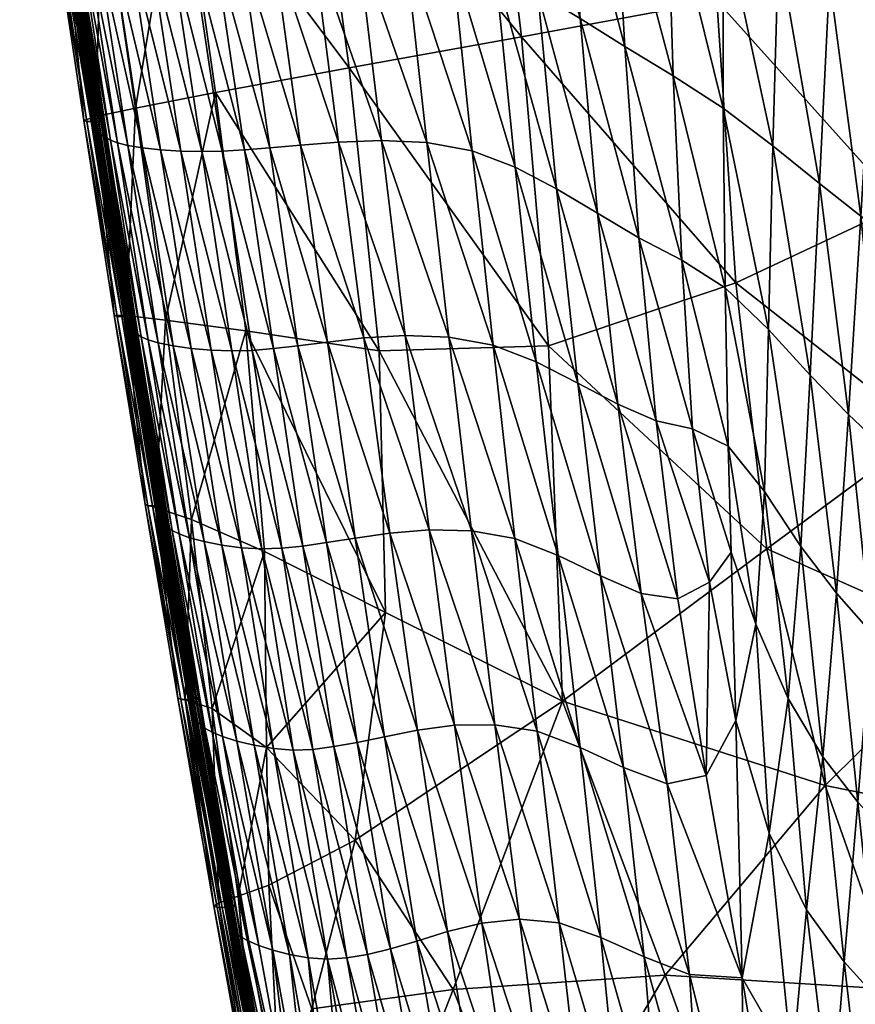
# Model space of a CAD drawing. Header units: inches. Extents: x 10898 to 11547, y 1182 to 1799.
# Tile 11 of 101: x 10914 to 11000, y 1345 to 1447. Entities that reach past the tile are written whole.
import ezdxf

# ---------------------------------------------------------------- set-up
doc = ezdxf.new("R2010")
doc.units = ezdxf.units.IN
doc.header["$MEASUREMENT"] = 0
doc.layers.get('0').update_dxf_attribs({"true_color": 0x9a9ae5})

msp = doc.modelspace()

# ---------------------------------------------------------------- meshes
at = {"color": 146, "true_color": 0x086e86}
mesh = msp.add_polyface(dxfattribs=at)
corners = [(10921.99, 1455.3, 556.52), (10917.58, 1477.72, 565.32), (10920.91, 1455.59, 554.63), (10916.83, 1478.09, 563.59), (10920.19, 1455.9, 552.84), (10915.94, 1478.77, 560.5), (10919.38, 1456.46, 549.72), (10919.71, 1456.2, 551.2), (10916.31, 1478.45, 561.97), (10926.38, 1476.48, 573.57), (10929.66, 1454.64, 563.69), (10931.82, 1454.62, 564.77), (10928.59, 1476.33, 574.55), (10934.16, 1454.66, 565.33), (10924.17, 1476.65, 572.24), (10927.48, 1454.72, 562.21), (10922.08, 1476.85, 570.66), (10925.39, 1454.86, 560.44), (10918.68, 1477.38, 567.11), (10923.52, 1455.06, 558.5), (10920.22, 1477.09, 568.92), (10919.57, 1458.34, 543.02), (10922.83, 1436.49, 533.01), (10919.57, 1458.22, 543.14), (10922.62, 1436.35, 533.03), (10919.36, 1458.05, 543.15), (10916.24, 1481.28, 553.9), (10916.23, 1481.13, 554), (10922.03, 1436.01, 533.17), (10918.73, 1457.63, 543.28), (10919.04, 1457.84, 543.16), (10915.69, 1480.63, 554), (10922.32, 1436.18, 533.04), (10916.01, 1480.9, 554), (10915.61, 1479.01, 559.23), (10919.07, 1456.64, 548.45), (10922.42, 1435.23, 538.31), (10918.81, 1456.79, 547.35), (10915.34, 1479.21, 558.13), (10918.46, 1457.01, 545.54), (10921.97, 1435.45, 536.27), (10918.6, 1456.9, 546.39), (10922.17, 1435.35, 537.22), (10915, 1479.53, 556.32), (10915.13, 1479.37, 557.17), (10930.62, 1465.39, 472.76), (10926.03, 1437.91, 501.39), (10922.59, 1461.28, 512.81), (10921.94, 1437.02, 522.62), (10918.62, 1459.16, 533.15), (10918.73, 1484.7, 526.79), (10921, 1436.53, 530.79), (10917.73, 1458.31, 541), (10917.44, 1458.38, 540.36), (10914.08, 1481.29, 551.33), (10920.71, 1436.62, 530.13), (10915.14, 1482.18, 544.88), (10921.83, 1435.53, 535.42), (10918.39, 1457.13, 544.77), (10914.95, 1479.7, 555.56), (10921.75, 1435.63, 534.66), (10918.41, 1457.28, 544.11), (10914.99, 1479.9, 554.91), (10921.84, 1435.86, 533.5), (10918.52, 1457.44, 543.61), (10921.75, 1435.74, 534), (10915.36, 1480.36, 554.1), (10915.13, 1480.11, 554.42), (10921.48, 1436.51, 531.45), (10918.22, 1458.31, 541.63), (10922.03, 1436.55, 532.05), (10918.77, 1458.34, 542.22), (10914.38, 1481.25, 551.96), (10914.88, 1481.27, 552.58), (10922.83, 1436.57, 532.89), (10919.27, 1458.36, 542.7), (10915.93, 1481.33, 553.6), (10922.52, 1436.58, 532.55), (10915.44, 1481.31, 553.15)]
mesh.append_faces([[corners[k] for k in face] for face in [(0, 1, 2), (2, 3, 4), (5, 6, 7), (8, 7, 4), (9, 10, 11), (12, 11, 13), (10, 14, 15), (15, 16, 17), (18, 0, 19), (20, 19, 17), (21, 22, 23), (23, 24, 25), (26, 21, 23), (27, 23, 25), (28, 29, 30), (29, 31, 30), (32, 30, 25), (30, 33, 25), (6, 34, 35), (36, 35, 37), (35, 38, 37), (39, 40, 41), (41, 42, 37), (43, 39, 41), (44, 41, 37), (45, 46, 47), (47, 48, 49), (50, 47, 49), (51, 52, 53), (52, 54, 53), (55, 53, 49), (53, 56, 49), (57, 39, 58), (39, 59, 58), (60, 58, 61), (58, 62, 61), (29, 63, 64), (64, 65, 61), (66, 29, 64), (67, 64, 61), (52, 68, 69), (69, 70, 71), (72, 52, 69), (73, 69, 71), (74, 21, 75), (21, 76, 75), (77, 75, 71), (75, 78, 71)]], dxfattribs={"color": 146})
mesh = msp.add_polyface(dxfattribs=at)
corners = [(10996.7, 1430.1, 487.44), (10997.75, 1451.2, 488.21), (10992.46, 1454.44, 499.1), (10991.89, 1434.01, 496.87), (10986.75, 1457.9, 511.06), (10986.77, 1437.9, 507.05), (10998.96, 1472.8, 488.68), (10993.21, 1475.47, 501.11), (10986.93, 1478.51, 514.91), (10980.54, 1481.69, 528.74), (10980.96, 1461.29, 523.06), (10976.61, 1444.27, 526.64), (10982.48, 1422.2, 511.21), (10981.6, 1441.25, 517.17), (10986.96, 1419.32, 502.99), (10975.42, 1464.5, 534.08), (11011.23, 1419.48, 463.42), (11012.64, 1442.93, 462.36), (11009.59, 1444.37, 466.86), (11008.15, 1421.43, 467.79), (11006.18, 1446.2, 472.43), (11004.75, 1423.84, 473.11), (11014.18, 1467.19, 460.82), (11011.16, 1467.98, 465.48), (11007.75, 1469.13, 471.34), (11002.28, 1448.46, 479.43), (11003.74, 1470.71, 478.91), (11000.97, 1426.72, 479.59), (11004.1, 1452.26, 109.8), (10986.11, 1448.98, 199.97), (10983.91, 1478.42, 212.19), (10965.92, 1445.28, 301.31), (10962.03, 1477.71, 318.16), (11005.12, 1427.82, 107.78), (10988.06, 1419.85, 195.95), (11015.26, 1454.21, 54.22), (11015.72, 1432.65, 53.42), (10978.06, 1424.49, 519.06), (10972, 1447.17, 534.85), (10973.78, 1427.04, 526.42), (10970.48, 1467.44, 543.14), (10967.61, 1449.81, 541.91), (11003.92, 1476.95, 115.91), (11015.48, 1441.85, 458.59), (11017, 1466.67, 456.9), (11018.01, 1441.07, 455.51), (11014.07, 1417.98, 459.8), (11016.58, 1416.86, 456.88)]
mesh.append_faces([[corners[k] for k in face] for face in [(0, 1, 2), (0, 2, 3), (3, 2, 4), (3, 4, 5), (1, 6, 7), (1, 7, 2), (2, 8, 4), (9, 10, 4), (11, 12, 13), (13, 14, 5), (15, 11, 13), (15, 13, 10), (10, 13, 5), (10, 5, 4), (16, 17, 18), (19, 18, 20), (19, 20, 21), (17, 22, 23), (17, 23, 18), (18, 23, 24), (18, 24, 20), (6, 1, 25), (6, 25, 26), (26, 25, 20), (26, 20, 24), (1, 0, 27), (1, 27, 25), (25, 27, 21), (25, 21, 20), (28, 29, 30), (29, 31, 32), (29, 32, 30), (29, 28, 33), (29, 33, 34), (31, 29, 34), (28, 35, 36), (28, 36, 33), (37, 11, 38), (37, 38, 39), (11, 15, 40), (11, 40, 38), (39, 38, 41), (35, 28, 42), (22, 17, 43), (22, 43, 44), (44, 43, 45), (17, 46, 43), (43, 47, 45)]], dxfattribs={"color": 146})
mesh = msp.add_polyface(dxfattribs=at)
corners = [(10943.09, 1434.06, 555.18), (10940.22, 1454.85, 564.49), (10936.89, 1454.74, 565.27), (10939.92, 1433.79, 555.88), (10933.87, 1476.07, 574.91), (10934.16, 1454.66, 565.33), (10937.29, 1433.58, 555.89), (10931.02, 1476.2, 575.04), (10931.82, 1454.62, 564.77), (10935.01, 1433.45, 555.3), (10947.02, 1434.39, 553.74), (10944.36, 1454.98, 562.87), (10951.45, 1434.55, 551.48), (10949.01, 1454.96, 560.42), (10937.37, 1475.94, 574), (10941.72, 1475.79, 572.17), (10946.61, 1475.48, 569.47), (10960.82, 1433.49, 544.25), (10958.74, 1453.66, 552.95), (10953.9, 1454.58, 557.11), (10956.13, 1434.33, 548.34), (10956.76, 1473.82, 561.65), (10951.72, 1474.87, 565.95), (10948.13, 1442.05, 390.38), (10934.32, 1439.52, 459.6), (10930.62, 1465.39, 472.76), (10944.02, 1472.12, 406.45), (10965.92, 1445.28, 301.31), (10962.03, 1477.71, 318.16), (10951.22, 1412.82, 382.85), (10968.7, 1413.32, 295.21), (10973.78, 1427.04, 526.42), (10967.61, 1449.81, 541.91), (10969.54, 1429.57, 533.16), (10972, 1447.17, 534.85), (10970.48, 1467.44, 543.14), (10965.89, 1470.02, 550.55), (10965.26, 1431.81, 539.15), (10963.25, 1452.02, 547.91), (10961.4, 1472.17, 556.62), (10963, 1413.4, 535.58), (10958.41, 1414.23, 539.65), (10949.64, 1414.15, 544.8), (10953.89, 1414.4, 542.69), (10945.89, 1413.72, 546.1), (10942.83, 1413.34, 546.72)]
mesh.append_faces([[corners[k] for k in face] for face in [(0, 1, 2), (0, 2, 3), (1, 4, 2), (3, 2, 5), (3, 5, 6), (2, 7, 5), (8, 9, 6), (8, 6, 5), (1, 0, 10), (1, 10, 11), (11, 10, 12), (11, 12, 13), (14, 1, 11), (14, 11, 15), (15, 11, 13), (15, 13, 16), (17, 18, 19), (17, 19, 20), (18, 21, 22), (18, 22, 19), (20, 19, 13), (20, 13, 12), (19, 22, 16), (19, 16, 13), (23, 24, 25), (23, 25, 26), (27, 23, 26), (27, 26, 28), (24, 23, 29), (23, 27, 30), (31, 32, 33), (34, 35, 36), (34, 36, 32), (18, 17, 37), (18, 37, 38), (38, 37, 33), (38, 33, 32), (21, 18, 38), (21, 38, 39), (39, 38, 32), (39, 32, 36), (40, 17, 20), (41, 20, 12), (0, 42, 10), (10, 43, 12), (44, 0, 3), (45, 3, 6)]], dxfattribs={"color": 146})
mesh = msp.add_polyface(dxfattribs=at)
corners = [(10925.24, 1434.02, 546.39), (10921.99, 1455.3, 556.52), (10920.91, 1455.59, 554.63), (10924.18, 1434.3, 544.44), (10920.19, 1455.9, 552.84), (10923.47, 1434.58, 542.64), (10919.38, 1456.46, 549.72), (10922.71, 1435.07, 539.57), (10923.02, 1434.84, 541.01), (10919.71, 1456.2, 551.2), (10929.66, 1454.64, 563.69), (10932.89, 1433.4, 554.15), (10935.01, 1433.45, 555.3), (10931.82, 1454.62, 564.77), (10927.48, 1454.72, 562.21), (10930.73, 1433.45, 552.54), (10925.39, 1454.86, 560.44), (10928.64, 1433.59, 550.6), (10926.77, 1433.78, 548.5), (10923.52, 1455.06, 558.5), (10919.57, 1458.34, 543.02), (10922.83, 1436.57, 532.89), (10922.83, 1436.49, 533.01), (10919.57, 1458.22, 543.14), (10922.62, 1436.35, 533.03), (10922.03, 1436.01, 533.17), (10919.04, 1457.84, 543.16), (10922.32, 1436.18, 533.04), (10919.36, 1458.05, 543.15), (10919.07, 1456.64, 548.45), (10922.42, 1435.23, 538.31), (10918.81, 1456.79, 547.35), (10922.17, 1435.35, 537.22), (10918.46, 1457.01, 545.54), (10921.83, 1435.53, 535.42), (10921.97, 1435.45, 536.27), (10918.6, 1456.9, 546.39), (10930.62, 1465.39, 472.76), (10934.32, 1439.52, 459.6), (10926.03, 1437.91, 501.39), (10922.59, 1461.28, 512.81), (10921.94, 1437.02, 522.62), (10921, 1436.53, 530.79), (10917.44, 1458.38, 540.36), (10920.71, 1436.62, 530.13), (10918.62, 1459.16, 533.15), (10918.39, 1457.13, 544.77), (10921.75, 1435.63, 534.66), (10918.41, 1457.28, 544.11), (10921.75, 1435.74, 534), (10918.73, 1457.63, 543.28), (10921.84, 1435.86, 533.5), (10918.52, 1457.44, 543.61), (10917.73, 1458.31, 541), (10921.48, 1436.51, 531.45), (10918.22, 1458.31, 541.63), (10922.03, 1436.55, 532.05), (10919.27, 1458.36, 542.7), (10922.52, 1436.58, 532.55), (10918.77, 1458.34, 542.22), (10925.97, 1416.37, 523.84), (10925.96, 1416.45, 523.71), (10925.66, 1416.44, 523.37), (10925.17, 1416.4, 522.87), (10924.14, 1416.37, 521.57), (10923.85, 1416.49, 520.87), (10929.16, 1415.99, 492.42), (10925.08, 1416.45, 513.41)]
mesh.append_faces([[corners[k] for k in face] for face in [(0, 1, 2), (0, 2, 3), (3, 2, 4), (3, 4, 5), (6, 7, 8), (6, 8, 9), (9, 8, 5), (9, 5, 4), (10, 11, 12), (10, 12, 13), (11, 10, 14), (11, 14, 15), (15, 14, 16), (15, 16, 17), (1, 0, 18), (1, 18, 19), (19, 18, 17), (19, 17, 16), (20, 21, 22), (23, 22, 24), (25, 26, 27), (27, 28, 24), (7, 6, 29), (7, 29, 30), (30, 31, 32), (33, 34, 35), (36, 35, 32), (37, 38, 39), (40, 39, 41), (42, 43, 44), (44, 45, 41), (34, 46, 47), (47, 48, 49), (50, 25, 51), (52, 51, 49), (53, 42, 54), (55, 54, 56), (21, 57, 58), (58, 59, 56), (21, 60, 22), (61, 21, 58), (62, 58, 56), (54, 63, 56), (64, 42, 44), (65, 44, 41), (38, 66, 39), (39, 67, 41)]], dxfattribs={"color": 146})
mesh = msp.add_polyface(dxfattribs=at)
corners = [(10995.74, 1410.31, 486.41), (10998.46, 1387.77, 478.82), (10999.72, 1406.24, 479.39), (10996.7, 1430.1, 487.44), (10991.89, 1434.01, 496.87), (10991.43, 1415.01, 494.5), (10986.77, 1437.9, 507.05), (10986.96, 1419.32, 502.99), (10976.61, 1444.27, 526.64), (10978.06, 1424.49, 519.06), (10982.48, 1422.2, 511.21), (10981.6, 1441.25, 517.17), (11009.89, 1397.53, 464.03), (11011.23, 1419.48, 463.42), (11008.15, 1421.43, 467.79), (11006.78, 1399.87, 468.27), (11009.59, 1444.37, 466.86), (11004.75, 1423.84, 473.11), (11003.4, 1402.76, 473.37), (11000.97, 1426.72, 479.59), (10994.78, 1392.61, 485.12), (10991.04, 1398.29, 492.06), (10987.29, 1402.95, 499.01), (10979.82, 1405.58, 511.47), (10983.59, 1404.76, 505.32), (10985.33, 1388.9, 498.97), (10987.59, 1392, 496.2), (10988.06, 1419.85, 195.95), (11005.12, 1427.82, 107.78), (11007.68, 1404.45, 105.74), (10991.28, 1392.37, 191.87), (10965.92, 1445.28, 301.31), (10968.7, 1413.32, 295.21), (11021.95, 1392.13, 50.11), (11017.89, 1411.8, 52.6), (11015.72, 1432.65, 53.42), (10973.78, 1427.04, 526.42), (10975.87, 1407.31, 517.94), (10969.54, 1429.57, 533.16), (10971.74, 1409.49, 524.36), (10982.08, 1387.18, 503.52), (10978.27, 1387.74, 509.32), (10967.45, 1411.67, 530.36), (10974.08, 1389.56, 515.61), (11012.73, 1395.72, 460.57), (11014.07, 1417.98, 459.8), (11015.23, 1394.38, 457.81), (11016.58, 1416.86, 456.88), (11012.64, 1442.93, 462.36), (11015.48, 1441.85, 458.59), (11017.3, 1393.44, 455.7)]
mesh.append_faces([[corners[k] for k in face] for face in [(0, 1, 2), (0, 3, 4), (0, 4, 5), (5, 4, 6), (5, 6, 7), (8, 9, 10), (11, 10, 7), (12, 13, 14), (12, 14, 15), (13, 16, 14), (15, 14, 17), (15, 17, 18), (3, 0, 2), (3, 2, 19), (19, 2, 18), (19, 18, 17), (20, 0, 5), (20, 5, 21), (21, 5, 7), (21, 7, 22), (9, 23, 24), (9, 24, 10), (23, 25, 24), (10, 24, 22), (10, 22, 7), (24, 26, 22), (27, 28, 29), (27, 29, 30), (31, 27, 32), (32, 27, 30), (33, 29, 34), (28, 35, 34), (28, 34, 29), (23, 9, 36), (23, 36, 37), (37, 36, 38), (37, 38, 39), (40, 23, 37), (41, 37, 39), (42, 43, 39), (13, 12, 44), (13, 44, 45), (45, 44, 46), (45, 46, 47), (48, 13, 45), (49, 45, 47), (50, 47, 46)]], dxfattribs={"color": 146})
mesh = msp.add_polyface(dxfattribs=at)
corners = [(10934.32, 1439.52, 459.6), (10951.22, 1412.82, 382.85), (10937.43, 1414.87, 451.15), (10948.13, 1442.05, 390.38), (10968.7, 1413.32, 295.21), (10951.88, 1385.76, 388.92), (10970.15, 1376.62, 302.25), (10960.82, 1433.49, 544.25), (10963, 1413.4, 535.58), (10967.45, 1411.67, 530.36), (10965.26, 1431.81, 539.15), (10965.25, 1393.41, 526.94), (10969.72, 1391.66, 521.65), (10971.74, 1409.49, 524.36), (10969.54, 1429.57, 533.16), (10974.08, 1389.56, 515.61), (10956.13, 1434.33, 548.34), (10958.41, 1414.23, 539.65), (10951.45, 1434.55, 551.48), (10953.89, 1414.4, 542.69), (10960.75, 1394.21, 530.97), (10956.38, 1394.32, 533.88), (10943.09, 1434.06, 555.18), (10945.89, 1413.72, 546.1), (10949.64, 1414.15, 544.8), (10948.73, 1393.45, 536.99), (10952.32, 1393.98, 535.84), (10947.02, 1434.39, 553.74), (10939.92, 1433.79, 555.88), (10942.83, 1413.34, 546.72), (10937.29, 1433.58, 555.89), (10940.29, 1413.05, 546.68), (10945.79, 1393, 537.51), (10943.32, 1392.64, 537.42), (10932.89, 1433.4, 554.15), (10935.99, 1412.8, 544.86), (10938.08, 1412.86, 546.05), (10935.01, 1433.45, 555.3), (10939.1, 1392.34, 535.53), (10941.15, 1392.41, 536.75), (10930.73, 1433.45, 552.54), (10933.85, 1412.88, 543.16), (10936.99, 1392.47, 533.81), (10931.79, 1413.06, 541.14), (10934.96, 1392.74, 531.76), (10929.92, 1413.33, 538.96), (10933.13, 1393.1, 529.58), (10929.16, 1415.99, 492.42), (10939.37, 1392.09, 449.33), (10931.84, 1395.37, 486.19)]
mesh.append_faces([[corners[k] for k in face] for face in [(0, 1, 2), (3, 4, 1), (2, 1, 5), (1, 4, 6), (7, 8, 9), (7, 9, 10), (8, 11, 12), (8, 12, 9), (10, 9, 13), (10, 13, 14), (9, 12, 15), (8, 16, 17), (17, 18, 19), (11, 8, 17), (11, 17, 20), (20, 17, 19), (20, 19, 21), (22, 23, 24), (23, 25, 26), (23, 26, 24), (27, 24, 19), (24, 26, 21), (24, 21, 19), (23, 28, 29), (29, 30, 31), (25, 23, 29), (25, 29, 32), (32, 29, 31), (32, 31, 33), (34, 35, 36), (34, 36, 37), (35, 38, 39), (35, 39, 36), (37, 36, 31), (37, 31, 30), (36, 39, 33), (36, 33, 31), (35, 34, 40), (35, 40, 41), (38, 35, 41), (38, 41, 42), (42, 41, 43), (42, 43, 44), (45, 46, 44), (0, 2, 47), (2, 48, 49), (2, 49, 47)]], dxfattribs={"color": 146})
mesh = msp.add_polyface(dxfattribs=at)
corners = [(10933.85, 1412.88, 543.16), (10930.73, 1433.45, 552.54), (10928.64, 1433.59, 550.6), (10931.79, 1413.06, 541.14), (10925.24, 1434.02, 546.39), (10928.4, 1413.64, 536.82), (10929.92, 1413.33, 538.96), (10926.77, 1433.78, 548.5), (10924.18, 1434.3, 544.44), (10927.34, 1413.96, 534.88), (10923.47, 1434.58, 542.64), (10926.63, 1414.27, 533.14), (10922.71, 1435.07, 539.57), (10925.87, 1414.81, 530.21), (10926.18, 1414.56, 531.58), (10923.02, 1434.84, 541.01), (10922.42, 1435.23, 538.31), (10925.6, 1415.01, 529.01), (10922.17, 1435.35, 537.22), (10925.37, 1415.17, 527.95), (10921.83, 1435.53, 535.42), (10925.05, 1415.4, 526.19), (10925.19, 1415.29, 527.02), (10921.97, 1435.45, 536.27), (10921.75, 1435.63, 534.66), (10924.98, 1415.51, 525.44), (10921.75, 1435.74, 534), (10924.96, 1415.62, 524.8), (10922.03, 1436.01, 533.17), (10925.2, 1415.89, 523.98), (10925.03, 1415.75, 524.3), (10921.84, 1435.86, 533.5), (10922.32, 1436.18, 533.04), (10925.48, 1416.06, 523.87), (10922.62, 1436.35, 533.03), (10925.77, 1416.23, 523.85), (10922.83, 1436.57, 532.89), (10925.96, 1416.45, 523.71), (10925.97, 1416.37, 523.84), (10922.83, 1436.49, 533.01), (10922.52, 1436.58, 532.55), (10925.66, 1416.44, 523.37), (10922.03, 1436.55, 532.05), (10925.17, 1416.4, 522.87), (10929.15, 1396.93, 514.93), (10921, 1436.53, 530.79), (10924.14, 1416.37, 521.57), (10924.62, 1416.36, 522.25), (10921.48, 1436.51, 531.45), (10920.71, 1436.62, 530.13), (10923.85, 1416.49, 520.87), (10921.94, 1437.02, 522.62), (10925.08, 1416.45, 513.41), (10927.03, 1396.93, 512.02), (10926.03, 1437.91, 501.39), (10929.16, 1415.99, 492.42)]
mesh.append_faces([[corners[k] for k in face] for face in [(0, 1, 2), (0, 2, 3), (4, 5, 6), (4, 6, 7), (7, 6, 3), (7, 3, 2), (5, 4, 8), (5, 8, 9), (9, 8, 10), (9, 10, 11), (12, 13, 14), (12, 14, 15), (15, 14, 11), (15, 11, 10), (13, 12, 16), (13, 16, 17), (17, 16, 18), (17, 18, 19), (20, 21, 22), (20, 22, 23), (23, 22, 19), (23, 19, 18), (21, 20, 24), (21, 24, 25), (25, 24, 26), (25, 26, 27), (28, 29, 30), (28, 30, 31), (31, 30, 27), (31, 27, 26), (29, 28, 32), (29, 32, 33), (33, 32, 34), (33, 34, 35), (36, 37, 38), (39, 38, 35), (39, 35, 34), (37, 40, 41), (41, 42, 43), (44, 37, 41), (45, 46, 47), (45, 47, 48), (48, 47, 43), (46, 49, 50), (50, 51, 52), (53, 50, 52), (54, 55, 52)]], dxfattribs={"color": 146})
mesh = msp.add_polyface(dxfattribs=at)
corners = [(10928.4, 1413.64, 536.82), (10931.62, 1393.5, 527.46), (10933.13, 1393.1, 529.58), (10929.92, 1413.33, 538.96), (10934.96, 1392.74, 531.76), (10931.79, 1413.06, 541.14), (10927.34, 1413.96, 534.88), (10930.55, 1393.89, 525.58), (10926.63, 1414.27, 533.14), (10929.83, 1394.26, 523.93), (10925.87, 1414.81, 530.21), (10929.04, 1394.9, 521.19), (10929.36, 1394.6, 522.48), (10926.18, 1414.56, 531.58), (10925.6, 1415.01, 529.01), (10928.78, 1395.16, 520.04), (10925.37, 1415.17, 527.95), (10928.58, 1395.39, 519.02), (10925.05, 1415.4, 526.19), (10928.3, 1395.74, 517.31), (10928.42, 1395.57, 518.12), (10925.19, 1415.29, 527.02), (10924.98, 1415.51, 525.44), (10928.23, 1395.88, 516.58), (10924.96, 1415.62, 524.8), (10928.21, 1396.02, 515.97), (10925.2, 1415.89, 523.98), (10928.42, 1396.32, 515.18), (10928.27, 1396.16, 515.49), (10925.03, 1415.75, 524.3), (10925.48, 1416.06, 523.87), (10928.69, 1396.51, 515.08), (10925.77, 1416.23, 523.85), (10928.97, 1396.7, 515.07), (10925.96, 1416.45, 523.71), (10929.15, 1396.93, 514.93), (10929.15, 1396.85, 515.06), (10925.97, 1416.37, 523.84), (10925.66, 1416.44, 523.37), (10928.84, 1396.91, 514.6), (10925.17, 1416.4, 522.87), (10928.35, 1396.85, 514.1), (10924.14, 1416.37, 521.57), (10927.33, 1396.8, 512.77), (10927.81, 1396.79, 513.48), (10924.62, 1416.36, 522.25), (10923.85, 1416.49, 520.87), (10927.03, 1396.93, 512.02), (10925.08, 1416.45, 513.41), (10928.12, 1396.63, 505.18), (10929.16, 1415.99, 492.42), (10931.84, 1395.37, 486.19)]
mesh.append_faces([[corners[k] for k in face] for face in [(0, 1, 2), (0, 2, 3), (3, 4, 5), (1, 0, 6), (1, 6, 7), (7, 6, 8), (7, 8, 9), (10, 11, 12), (10, 12, 13), (13, 12, 9), (13, 9, 8), (11, 10, 14), (11, 14, 15), (15, 14, 16), (15, 16, 17), (18, 19, 20), (18, 20, 21), (21, 20, 17), (21, 17, 16), (19, 18, 22), (19, 22, 23), (23, 22, 24), (23, 24, 25), (26, 27, 28), (26, 28, 29), (29, 28, 25), (29, 25, 24), (27, 26, 30), (27, 30, 31), (31, 30, 32), (31, 32, 33), (34, 35, 36), (34, 36, 37), (37, 36, 33), (37, 33, 32), (35, 38, 39), (39, 38, 40), (39, 40, 41), (42, 43, 44), (42, 44, 45), (45, 44, 41), (45, 41, 40), (43, 42, 46), (43, 46, 47), (47, 48, 49), (50, 51, 49), (50, 49, 48)]], dxfattribs={"color": 146})
mesh = msp.add_polyface(dxfattribs=at)
corners = [(10937.43, 1414.87, 451.15), (10951.88, 1385.76, 388.92), (10939.37, 1392.09, 449.33), (10939.58, 1371.84, 456.05), (10951.77, 1372.93, 527.59), (10948.73, 1393.45, 536.99), (10945.79, 1393, 537.51), (10948.93, 1372.35, 527.98), (10943.32, 1392.64, 537.42), (10939.1, 1392.34, 535.53), (10944.37, 1371.63, 527.11), (10941.15, 1392.41, 536.75), (10946.52, 1371.91, 527.81), (10942.35, 1371.55, 525.89), (10936.99, 1392.47, 533.81), (10940.29, 1371.72, 524.18), (10934.96, 1392.74, 531.76), (10931.62, 1393.5, 527.46), (10936.52, 1372.48, 520.03), (10933.13, 1393.1, 529.58), (10938.31, 1372.05, 522.16), (10935.04, 1372.95, 517.97), (10930.55, 1393.89, 525.58), (10933.96, 1373.4, 516.18), (10929.83, 1394.26, 523.93), (10929.04, 1394.9, 521.19), (10932.72, 1374.2, 513.25), (10929.36, 1394.6, 522.48), (10933.22, 1373.81, 514.62), (10932.39, 1374.55, 512.03), (10928.78, 1395.16, 520.04), (10932.14, 1374.88, 510.92), (10928.58, 1395.39, 519.02), (10928.3, 1395.74, 517.31), (10931.83, 1375.43, 509.04), (10928.42, 1395.57, 518.12), (10931.96, 1375.17, 509.93), (10931.74, 1375.65, 508.25), (10928.23, 1395.88, 516.58), (10931.67, 1375.83, 507.55), (10928.21, 1396.02, 515.97), (10931.64, 1376, 506.97), (10928.42, 1396.32, 515.18), (10931.83, 1376.34, 506.24), (10931.69, 1376.16, 506.53), (10928.27, 1396.16, 515.49), (10928.69, 1396.51, 515.08), (10932.09, 1376.54, 506.14), (10928.97, 1396.7, 515.07), (10932.37, 1376.73, 506.13), (10929.15, 1396.93, 514.93), (10932.55, 1376.97, 505.99), (10932.55, 1376.89, 506.11), (10929.15, 1396.85, 515.06), (10928.84, 1396.91, 514.6), (10932.24, 1376.94, 505.67), (10928.35, 1396.85, 514.1), (10931.76, 1376.86, 505.18), (10927.33, 1396.8, 512.77), (10930.72, 1376.79, 503.82), (10931.21, 1376.79, 504.56), (10927.81, 1396.79, 513.48), (10927.03, 1396.93, 512.02), (10930.4, 1376.92, 503.02), (10928.12, 1396.63, 505.18), (10931.18, 1376.76, 497.58), (10933.98, 1375.87, 482.97), (10931.84, 1395.37, 486.19)]
mesh.append_faces([[corners[k] for k in face] for face in [(0, 1, 2), (3, 2, 1), (4, 5, 6), (7, 6, 8), (9, 10, 11), (11, 12, 8), (13, 9, 14), (15, 14, 16), (17, 18, 19), (19, 20, 16), (21, 17, 22), (23, 22, 24), (25, 26, 27), (27, 28, 24), (29, 25, 30), (31, 30, 32), (33, 34, 35), (35, 36, 32), (37, 33, 38), (39, 38, 40), (39, 40, 41), (42, 43, 44), (42, 44, 45), (45, 44, 41), (45, 41, 40), (43, 42, 46), (43, 46, 47), (47, 46, 48), (47, 48, 49), (50, 51, 52), (50, 52, 53), (53, 52, 49), (53, 49, 48), (51, 50, 54), (51, 54, 55), (55, 54, 56), (55, 56, 57), (58, 59, 60), (58, 60, 61), (61, 60, 57), (61, 57, 56), (59, 58, 62), (59, 62, 63), (63, 62, 64), (63, 64, 65), (2, 66, 67), (67, 66, 65), (67, 65, 64)]], dxfattribs={"color": 146})
mesh = msp.add_polyface(dxfattribs=at)
corners = [(10988.72, 1348.01, 484.87), (10988.08, 1374.6, 491.65), (10985, 1368.92, 494.87), (10985.33, 1388.9, 498.97), (10982.08, 1387.18, 503.52), (10987.59, 1392, 496.2), (10990.12, 1384.57, 490.73), (10987.29, 1402.95, 499.01), (10979.82, 1405.58, 511.47), (10983.59, 1404.76, 505.32), (10951.22, 1412.82, 382.85), (10970.15, 1376.62, 302.25), (10951.88, 1385.76, 388.92), (10968.7, 1413.32, 295.21), (10991.28, 1392.37, 191.87), (10997.3, 1367.91, 179.47), (10980.78, 1348.28, 267.94), (10948.75, 1362.24, 413.67), (10958.86, 1346.81, 370.94), (10980.97, 1368.06, 500.46), (10978.27, 1387.74, 509.32), (10983.29, 1348.38, 492.28), (10976.46, 1369.77, 507), (10974.08, 1389.56, 515.61), (10975.87, 1407.31, 517.94), (10971.74, 1409.49, 524.36), (10967.54, 1373.5, 518.33), (10969.83, 1353.69, 509.75), (10974.11, 1352.18, 504.84), (10971.98, 1371.81, 513.11), (10978.59, 1350.2, 498.89), (10965.25, 1393.41, 526.94), (10969.72, 1391.66, 521.65), (10963.18, 1374.18, 522.19), (10965.71, 1354.07, 513.24), (10960.75, 1394.21, 530.97), (10959.01, 1374.13, 524.89), (10961.84, 1353.67, 515.56), (10956.38, 1394.32, 533.88), (10951.77, 1372.93, 527.59), (10955.11, 1351.81, 517.62), (10958.28, 1352.81, 516.94), (10955.17, 1373.62, 526.62), (10948.73, 1393.45, 536.99), (10952.32, 1393.98, 535.84), (10948.93, 1372.35, 527.98), (10952.39, 1351.01, 517.83), (10946.52, 1371.91, 527.81)]
mesh.append_faces([[corners[k] for k in face] for face in [(0, 1, 2), (2, 1, 3), (2, 3, 4), (1, 5, 3), (6, 7, 5), (8, 4, 3), (9, 3, 5), (10, 11, 12), (13, 14, 11), (15, 16, 11), (15, 11, 14), (17, 12, 11), (17, 11, 18), (0, 2, 19), (2, 4, 20), (2, 20, 19), (21, 19, 22), (19, 20, 23), (19, 23, 22), (4, 24, 20), (20, 25, 23), (26, 27, 28), (26, 28, 29), (29, 30, 22), (31, 26, 29), (31, 29, 32), (32, 29, 22), (32, 22, 23), (27, 26, 33), (27, 33, 34), (26, 31, 35), (26, 35, 33), (34, 33, 36), (34, 36, 37), (33, 35, 38), (33, 38, 36), (39, 40, 41), (39, 41, 42), (42, 41, 37), (42, 37, 36), (43, 39, 42), (43, 42, 44), (44, 42, 36), (44, 36, 38), (40, 39, 45), (40, 45, 46), (46, 45, 47)]], dxfattribs={"color": 146})
mesh = msp.add_polyface(dxfattribs=at)
corners = [(11002.81, 1345.73, 467.27), (11004.1, 1362.49, 467.97), (11000.66, 1366.18, 472.71), (11008.59, 1377.74, 464.2), (11009.89, 1397.53, 464.03), (11006.78, 1399.87, 468.27), (11005.43, 1380.38, 468.32), (11003.4, 1402.76, 473.37), (11002.04, 1383.71, 473.21), (11007.3, 1359.67, 464), (10995.74, 1410.31, 486.41), (10994.78, 1392.61, 485.12), (10998.46, 1387.77, 478.82), (10993.48, 1376.87, 484.2), (10997.06, 1370.85, 478.16), (10999.72, 1406.24, 479.39), (10991.52, 1362.96, 484.25), (10995.37, 1355.04, 477.65), (10999.25, 1349.69, 471.96), (10988.72, 1348.01, 484.87), (10988.08, 1374.6, 491.65), (10990.12, 1384.57, 490.73), (10987.59, 1392, 496.2), (10991.04, 1398.29, 492.06), (10987.29, 1402.95, 499.01), (11018.75, 1363.6, 92.55), (11004.71, 1346.8, 165.5), (10997.3, 1367.91, 179.47), (11012.48, 1382.94, 99.54), (10991.28, 1392.37, 191.87), (11007.68, 1404.45, 105.74), (11021.95, 1392.13, 50.11), (11011.44, 1375.74, 460.91), (11012.73, 1395.72, 460.57), (11010.16, 1357.58, 460.89), (11013.92, 1374.29, 458.34), (11015.23, 1394.38, 457.81), (11012.61, 1356.12, 458.5), (11017.46, 1372.68, 454.98), (11017.3, 1393.44, 455.7), (11015.95, 1373.3, 456.39), (11016.06, 1354.59, 455.44), (11014.6, 1355.16, 456.72), (11016.94, 1354.27, 454.54)]
mesh.append_faces([[corners[k] for k in face] for face in [(0, 1, 2), (3, 4, 5), (3, 5, 6), (6, 5, 7), (6, 7, 8), (9, 3, 6), (9, 6, 1), (1, 6, 8), (1, 8, 2), (10, 11, 12), (11, 13, 14), (11, 14, 12), (15, 12, 8), (15, 8, 7), (12, 14, 2), (12, 2, 8), (13, 16, 17), (13, 17, 14), (14, 17, 18), (14, 18, 2), (19, 16, 20), (16, 13, 21), (16, 21, 20), (20, 21, 22), (13, 11, 23), (13, 23, 21), (21, 23, 24), (25, 26, 27), (25, 27, 28), (28, 27, 29), (28, 29, 30), (31, 28, 30), (4, 3, 32), (4, 32, 33), (3, 9, 34), (3, 34, 32), (33, 32, 35), (33, 35, 36), (32, 34, 37), (32, 37, 35), (38, 39, 40), (40, 39, 36), (40, 36, 35), (41, 38, 40), (41, 40, 42), (42, 40, 35), (42, 35, 37), (38, 41, 43)]], dxfattribs={"color": 146})
mesh = msp.add_polyface(dxfattribs=at)
corners = [(10939.58, 1371.84, 456.05), (10951.88, 1385.76, 388.92), (10948.75, 1362.24, 413.67), (10951.77, 1372.93, 527.59), (10945.79, 1393, 537.51), (10948.93, 1372.35, 527.98), (10943.32, 1392.64, 537.42), (10946.52, 1371.91, 527.81), (10944.37, 1371.63, 527.11), (10950.02, 1350.42, 517.57), (10939.1, 1392.34, 535.53), (10942.35, 1371.55, 525.89), (10941.15, 1392.41, 536.75), (10936.99, 1392.47, 533.81), (10940.29, 1371.72, 524.18), (10943.87, 1350.1, 514), (10938.31, 1372.05, 522.16), (10934.96, 1392.74, 531.76), (10935.04, 1372.95, 517.97), (10940.24, 1350.88, 510.01), (10936.52, 1372.48, 520.03), (10941.96, 1350.44, 512.06), (10931.62, 1393.5, 527.46), (10933.13, 1393.1, 529.58), (10938.8, 1351.36, 508.03), (10933.96, 1373.4, 516.18), (10930.55, 1393.89, 525.58), (10937.74, 1351.81, 506.31), (10933.22, 1373.81, 514.62), (10929.83, 1394.26, 523.93), (10932.39, 1374.55, 512.03), (10936.45, 1352.62, 503.46), (10932.72, 1374.2, 513.25), (10936.97, 1352.23, 504.8), (10929.04, 1394.9, 521.19), (10929.36, 1394.6, 522.48), (10936.1, 1352.99, 502.26), (10932.14, 1374.88, 510.92), (10928.78, 1395.16, 520.04), (10935.85, 1353.34, 501.15), (10931.96, 1375.17, 509.93), (10928.58, 1395.39, 519.02), (10931.74, 1375.65, 508.25), (10935.58, 1353.98, 499.26), (10931.83, 1375.43, 509.04), (10935.69, 1353.68, 500.15), (10928.3, 1395.74, 517.31), (10928.42, 1395.57, 518.12), (10935.51, 1354.25, 498.48), (10931.67, 1375.83, 507.55), (10928.23, 1395.88, 516.58), (10935.45, 1354.46, 497.82), (10931.64, 1376, 506.97), (10931.83, 1376.34, 506.24), (10935.47, 1354.82, 496.88), (10931.69, 1376.16, 506.53), (10935.42, 1354.65, 497.28), (10935.61, 1354.99, 496.62), (10932.09, 1376.54, 506.14), (10935.87, 1355.17, 496.51), (10932.37, 1376.73, 506.13), (10932.55, 1376.97, 505.99), (10936.34, 1355.47, 496.43), (10932.55, 1376.89, 506.11), (10936.15, 1355.34, 496.48), (10936.33, 1355.52, 496.3), (10932.24, 1376.94, 505.67), (10936.03, 1355.47, 496), (10931.76, 1376.86, 505.18), (10930.72, 1376.79, 503.82), (10934.99, 1355.29, 494.92), (10931.21, 1376.79, 504.56), (10935.54, 1355.37, 495.53), (10934.49, 1355.29, 494.16), (10930.4, 1376.92, 503.02), (10934.15, 1355.42, 493.29), (10931.18, 1376.76, 497.58), (10936.65, 1356.45, 477.5), (10933.98, 1375.87, 482.97), (10934.65, 1355.78, 488.87), (10939.37, 1392.09, 449.33)]
mesh.append_faces([[corners[k] for k in face] for face in [(0, 1, 2), (3, 4, 5), (5, 6, 7), (8, 9, 7), (10, 11, 8), (12, 8, 7), (11, 13, 14), (15, 14, 16), (14, 17, 16), (18, 19, 20), (20, 21, 16), (22, 18, 20), (23, 20, 16), (24, 18, 25), (18, 26, 25), (27, 25, 28), (25, 29, 28), (30, 31, 32), (32, 33, 28), (34, 30, 32), (35, 32, 28), (36, 30, 37), (30, 38, 37), (39, 37, 40), (37, 41, 40), (42, 43, 44), (44, 45, 40), (46, 42, 44), (47, 44, 40), (48, 42, 49), (42, 50, 49), (51, 49, 52), (53, 54, 55), (55, 56, 52), (57, 53, 58), (59, 58, 60), (61, 62, 63), (63, 64, 60), (65, 61, 66), (67, 66, 68), (69, 70, 71), (71, 72, 68), (73, 69, 74), (75, 74, 76), (0, 77, 78), (78, 79, 76), (80, 0, 78)]], dxfattribs={"color": 146})
mesh = msp.add_polyface(dxfattribs=at)
corners = [(10939.82, 1357.58, 460.75), (10939.58, 1371.84, 456.05), (10948.75, 1362.24, 413.67), (10944.27, 1344.8, 443.42), (10936.33, 1355.52, 496.3), (10940.67, 1331.57, 485.48), (10936.34, 1355.47, 496.43), (10940.46, 1331.52, 485.57), (10936.15, 1355.34, 496.48), (10939.89, 1331.32, 485.78), (10935.61, 1354.99, 496.62), (10935.87, 1355.17, 496.51), (10940.17, 1331.44, 485.65), (10940.93, 1336.03, 464.49), (10936.65, 1356.45, 477.5), (10938.91, 1332.66, 477.3), (10934.65, 1355.78, 488.87), (10938.79, 1331.28, 483.22), (10934.49, 1355.29, 494.16), (10934.15, 1355.42, 493.29), (10938.43, 1331.4, 482.27), (10939.75, 1331.2, 486.01), (10935.47, 1354.82, 496.88), (10939.31, 1331.28, 483.99), (10934.99, 1355.29, 494.92), (10939.88, 1331.36, 484.58), (10935.54, 1355.37, 495.53), (10940.68, 1331.55, 485.31), (10936.03, 1355.47, 496), (10940.38, 1331.47, 485.02), (10942.35, 1371.55, 525.89), (10945.87, 1349.95, 515.66), (10947.89, 1350.07, 516.85), (10944.37, 1371.63, 527.11), (10950.02, 1350.42, 517.57), (10940.29, 1371.72, 524.18), (10943.87, 1350.1, 514), (10938.31, 1372.05, 522.16), (10941.96, 1350.44, 512.06), (10935.04, 1372.95, 517.97), (10938.8, 1351.36, 508.03), (10940.24, 1350.88, 510.01), (10936.52, 1372.48, 520.03), (10933.96, 1373.4, 516.18), (10937.74, 1351.81, 506.31), (10933.22, 1373.81, 514.62), (10936.97, 1352.23, 504.8), (10932.39, 1374.55, 512.03), (10936.1, 1352.99, 502.26), (10936.45, 1352.62, 503.46), (10932.72, 1374.2, 513.25), (10932.14, 1374.88, 510.92), (10935.85, 1353.34, 501.15), (10931.96, 1375.17, 509.93), (10935.69, 1353.68, 500.15), (10931.74, 1375.65, 508.25), (10935.51, 1354.25, 498.48), (10935.58, 1353.98, 499.26), (10931.83, 1375.43, 509.04), (10931.67, 1375.83, 507.55), (10935.45, 1354.46, 497.82), (10931.64, 1376, 506.97), (10935.42, 1354.65, 497.28), (10931.83, 1376.34, 506.24), (10931.69, 1376.16, 506.53), (10932.09, 1376.54, 506.14), (10932.37, 1376.73, 506.13), (10932.55, 1376.97, 505.99), (10932.55, 1376.89, 506.11), (10932.24, 1376.94, 505.67), (10931.76, 1376.86, 505.18), (10930.72, 1376.79, 503.82), (10931.21, 1376.79, 504.56), (10930.4, 1376.92, 503.02), (10931.18, 1376.76, 497.58), (10933.98, 1375.87, 482.97)]
mesh.append_faces([[corners[k] for k in face] for face in [(0, 1, 2), (0, 2, 3), (4, 5, 6), (6, 7, 8), (9, 10, 11), (12, 11, 8), (0, 13, 14), (14, 15, 16), (17, 18, 19), (20, 19, 16), (10, 21, 22), (18, 23, 24), (24, 25, 26), (27, 4, 28), (29, 28, 26), (30, 31, 32), (30, 32, 33), (33, 32, 34), (31, 30, 35), (31, 35, 36), (36, 37, 38), (39, 40, 41), (42, 41, 38), (40, 43, 44), (44, 45, 46), (47, 48, 49), (50, 49, 46), (48, 51, 52), (52, 53, 54), (55, 56, 57), (58, 57, 54), (56, 59, 60), (60, 61, 62), (63, 10, 22), (64, 22, 62), (10, 65, 11), (11, 66, 8), (67, 4, 6), (68, 6, 8), (4, 69, 28), (28, 70, 26), (71, 18, 24), (72, 24, 26), (18, 73, 19), (19, 74, 16), (1, 0, 14), (75, 14, 16)]], dxfattribs={"color": 146})
mesh = msp.add_polyface(dxfattribs=at)
corners = [(11004.74, 1326.88, 462.74), (11002.81, 1345.73, 467.27), (11001.57, 1329.62, 466.26), (10999.25, 1349.69, 471.96), (10997.96, 1333.55, 470.78), (11000.66, 1366.18, 472.71), (10991.52, 1362.96, 484.25), (10988.72, 1348.01, 484.87), (10993.88, 1339.03, 476.52), (10995.37, 1355.04, 477.65), (10947.89, 1350.07, 516.85), (10951.83, 1327.27, 505.68), (10953.98, 1327.76, 506.41), (10950.02, 1350.42, 517.57), (10958.89, 1329.73, 506.82), (10955.11, 1351.81, 517.62), (10952.39, 1351.01, 517.83), (10956.32, 1328.57, 506.78), (10961.77, 1331.27, 506.56), (10958.28, 1352.81, 516.94), (10964.94, 1332.76, 505.73), (10961.84, 1353.67, 515.56), (10972.07, 1333.96, 501.19), (10969.83, 1353.69, 509.75), (10965.71, 1354.07, 513.24), (10968.37, 1333.8, 504.03), (10974.15, 1315.85, 493.26), (11004.71, 1346.8, 165.5), (10988.83, 1325.93, 248.89), (10980.78, 1348.28, 267.94), (10997.3, 1367.91, 179.47), (10967.28, 1325.32, 342.96), (10950.95, 1326.5, 418.8), (10958.86, 1346.81, 370.94), (10970.15, 1376.62, 302.25), (10944.27, 1344.8, 443.42), (10948.75, 1362.24, 413.67), (10988.94, 1325.84, 479.65), (10993.1, 1321.52, 473.99), (10996.94, 1317.06, 469), (11012.09, 1329.38, 156.74), (10976.02, 1332.83, 496.92), (10974.11, 1352.18, 504.84), (10980.19, 1330.93, 491.62), (10978.59, 1350.2, 498.89), (10983.29, 1348.38, 492.28), (10984.57, 1328.78, 485.7), (10980.97, 1368.06, 500.46), (10976.46, 1369.77, 507), (10971.98, 1371.81, 513.11), (10946.52, 1371.91, 527.81)]
mesh.append_faces([[corners[k] for k in face] for face in [(0, 1, 2), (2, 1, 3), (2, 3, 4), (1, 5, 3), (6, 7, 8), (6, 8, 9), (9, 8, 4), (9, 4, 3), (10, 11, 12), (10, 12, 13), (14, 15, 16), (14, 16, 17), (17, 16, 13), (17, 13, 12), (15, 14, 18), (15, 18, 19), (19, 18, 20), (19, 20, 21), (22, 23, 24), (22, 24, 25), (25, 24, 21), (25, 21, 20), (26, 22, 25), (27, 28, 29), (27, 29, 30), (31, 32, 33), (28, 31, 29), (29, 31, 33), (29, 33, 34), (35, 36, 33), (35, 33, 32), (7, 37, 38), (7, 38, 8), (8, 39, 4), (28, 27, 40), (23, 22, 41), (23, 41, 42), (42, 41, 43), (42, 43, 44), (37, 7, 45), (37, 45, 46), (46, 45, 44), (46, 44, 43), (7, 47, 45), (45, 48, 44), (49, 42, 44), (16, 50, 13)]], dxfattribs={"color": 146})
mesh = msp.add_polyface(dxfattribs=at)
corners = [(10945.87, 1349.95, 515.66), (10949.81, 1327.06, 504.55), (10951.83, 1327.27, 505.68), (10947.89, 1350.07, 516.85), (10943.87, 1350.1, 514), (10947.87, 1327.11, 502.99), (10941.96, 1350.44, 512.06), (10946.05, 1327.34, 501.16), (10940.24, 1350.88, 510.01), (10938.8, 1351.36, 508.03), (10943.07, 1328.08, 497.3), (10944.43, 1327.69, 499.21), (10937.74, 1351.81, 506.31), (10942.03, 1328.43, 495.59), (10936.97, 1352.23, 504.8), (10941.26, 1328.77, 494.06), (10936.1, 1352.99, 502.26), (10940.33, 1329.42, 491.41), (10940.71, 1329.09, 492.67), (10936.45, 1352.62, 503.46), (10936.33, 1355.52, 496.3), (10940.68, 1331.55, 485.31), (10940.67, 1331.57, 485.48), (10936.34, 1355.47, 496.43), (10940.46, 1331.52, 485.57), (10939.89, 1331.32, 485.78), (10935.87, 1355.17, 496.51), (10940.17, 1331.44, 485.65), (10936.15, 1355.34, 496.48), (10935.85, 1353.34, 501.15), (10940.09, 1329.75, 490.24), (10935.69, 1353.68, 500.15), (10939.94, 1330.07, 489.18), (10935.51, 1354.25, 498.48), (10939.79, 1330.64, 487.47), (10939.85, 1330.38, 488.25), (10935.58, 1353.98, 499.26), (10939.82, 1357.58, 460.75), (10944.27, 1344.8, 443.42), (10940.93, 1336.03, 464.49), (10950.95, 1326.5, 418.8), (10946.09, 1314.65, 448.75), (10936.65, 1356.45, 477.5), (10938.91, 1332.66, 477.3), (10938.79, 1331.28, 483.22), (10934.15, 1355.42, 493.29), (10938.43, 1331.4, 482.27), (10934.65, 1355.78, 488.87), (10935.45, 1354.46, 497.82), (10939.73, 1330.87, 486.84), (10935.42, 1354.65, 497.28), (10939.71, 1331.05, 486.36), (10935.61, 1354.99, 496.62), (10939.75, 1331.2, 486.01), (10935.47, 1354.82, 496.88), (10934.49, 1355.29, 494.16), (10939.31, 1331.28, 483.99), (10934.99, 1355.29, 494.92), (10939.88, 1331.36, 484.58), (10936.03, 1355.47, 496), (10940.38, 1331.47, 485.02), (10935.54, 1355.37, 495.53)]
mesh.append_faces([[corners[k] for k in face] for face in [(0, 1, 2), (0, 2, 3), (0, 4, 5), (0, 5, 1), (4, 6, 7), (4, 7, 5), (8, 9, 10), (8, 10, 11), (6, 8, 11), (6, 11, 7), (10, 9, 12), (10, 12, 13), (13, 12, 14), (13, 14, 15), (16, 17, 18), (16, 18, 19), (19, 18, 15), (19, 15, 14), (20, 21, 22), (23, 22, 24), (25, 26, 27), (27, 28, 24), (17, 16, 29), (17, 29, 30), (30, 29, 31), (30, 31, 32), (33, 34, 35), (33, 35, 36), (36, 35, 32), (36, 32, 31), (37, 38, 39), (38, 40, 41), (38, 41, 39), (42, 39, 43), (44, 45, 46), (46, 47, 43), (34, 33, 48), (34, 48, 49), (49, 48, 50), (49, 50, 51), (52, 25, 53), (54, 53, 51), (54, 51, 50), (55, 44, 56), (57, 56, 58), (21, 59, 60), (60, 61, 58)]], dxfattribs={"color": 146})

doc.saveas('drawing.dxf')
